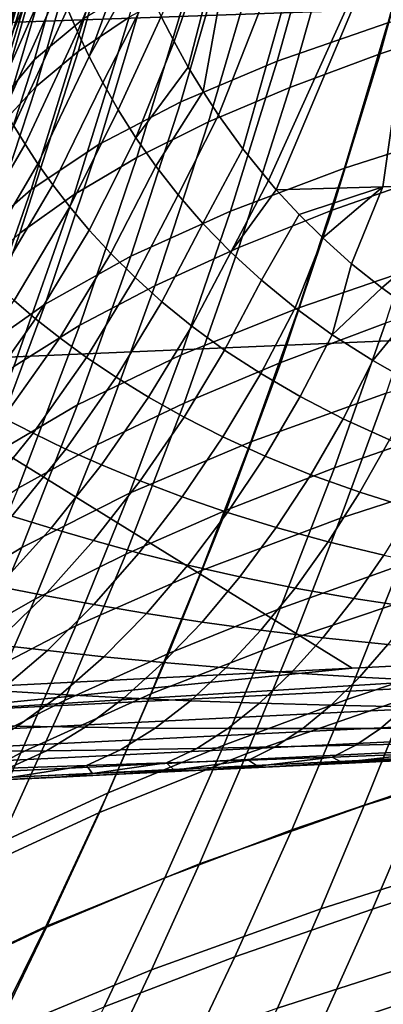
# Model space of a CAD drawing. Header units: metres. Extents: x -25 to 167, y -25 to 25.
# Tile 36 of 135: x 24.01 to 25.87, y -12.03 to -7.01. Entities that reach past the tile are written whole.
import ezdxf

# ---------------------------------------------------------------- set-up
doc = ezdxf.new("R2010")
doc.units = ezdxf.units.M
doc.layers.add('solid_12_061_372_XXX', color=7, linetype='CONTINUOUS')

msp = doc.modelspace()

# ---------------------------------------------------------------- linework, layer by layer
at = {"layer": 'solid_12_061_372_XXX'}
for points in [[(23.072655, -7.050868, 139.367401), (33.431881, -6.68663, 142.07341), (33.345249, -5.035364, 142.409683), (22.973913, -5.313461, 139.751831)], [(24.041405, -5.625906, -99.962128), (23.540203, -7.449749, -99.962128), (23.450661, -7.421412, -99.990509), (23.949955, -5.604506, -99.990509)], [(23.540722, -7.449914, -0.038098), (24.041935, -5.626029, -0.038098), (23.950518, -5.604637, -0.009607), (23.45121, -7.421586, -0.009607)], [(24.125698, -5.645631, -99.915955), (23.62274, -7.47587, -99.915955), (23.540203, -7.449749, -99.962128), (24.041405, -5.625906, -99.962128)], [(23.623207, -7.476017, -0.084374), (24.126175, -5.645742, -0.084374), (24.041935, -5.626029, -0.038098), (23.540722, -7.449914, -0.038098)], [(23.593803, -7.466712, 113.330261), (24.096146, -5.638715, 113.330261), (23.9613, -5.752596, 113.5177)], [(23.667364, -7.489992, 113.129547), (24.171272, -5.656296, 113.129547), (24.096146, -5.638715, 113.330261), (23.593803, -7.466712, 113.330261)], [(24.199589, -5.662922, -99.85376), (23.695089, -7.498766, -99.85376), (23.62274, -7.47587, -99.915955), (24.125698, -5.645631, -99.915955)], [(23.695486, -7.498892, -0.146655), (24.199993, -5.663017, -0.146655), (24.126175, -5.645742, -0.084374), (23.623207, -7.476017, -0.084374)], [(23.712807, -7.504373, 112.919861), (24.217684, -5.667156, 112.919861), (24.171272, -5.656296, 113.129547), (23.667364, -7.489992, 113.129547)], [(23.691984, -7.497784, 100.006836), (24.078358, -5.929434, 100), (24.196417, -5.66218, 100.006836)], [(23.691984, -7.497784, 100.006836), (24.196417, -5.66218, 100.006836), (24.243666, -5.673236, 100.027008), (23.738249, -7.512424, 100.027008)], [(23.695089, -7.498766, -99.85376), (24.199589, -5.662922, -99.85376), (24.260231, -5.677113, -99.777946), (23.754467, -7.517558, -99.777946)], [(23.75478, -7.517656, -0.222541), (24.26055, -5.677187, -0.222541), (24.199993, -5.663017, -0.146655), (23.695486, -7.498892, -0.146655)], [(23.712807, -7.504373, 112.919861), (24.201427, -5.810246, 112.706161), (24.217684, -5.667156, 112.919861)], [(23.738249, -7.512424, 100.027008), (24.243666, -5.673236, 100.027008), (24.284168, -5.682714, 100.05912), (23.777906, -7.524975, 100.05912)], [(23.754467, -7.517558, -99.777946), (24.260231, -5.677113, -99.777946), (24.30529, -5.687657, -99.691429), (23.798588, -7.53152, -99.691429)], [(23.798801, -7.531588, -0.309112), (24.30551, -5.687708, -0.309112), (24.26055, -5.677187, -0.222541), (23.75478, -7.517656, -0.222541)], [(23.777906, -7.524975, 100.05912), (24.284168, -5.682714, 100.05912), (24.315126, -5.689959, 100.100967), (23.80822, -7.534568, 100.100967)], [(23.798588, -7.53152, -99.691429), (24.30529, -5.687657, -99.691429), (24.333031, -5.694149, -99.597542), (23.82575, -7.540116, -99.597542)], [(23.825859, -7.540151, -0.403033), (24.333143, -5.694175, -0.403033), (24.30551, -5.687708, -0.309112), (23.798801, -7.531588, -0.309112)], [(23.80822, -7.534568, 100.100967), (24.315126, -5.689959, 100.100967), (24.334404, -5.69447, 100.149643), (23.827095, -7.540542, 100.149643)], [(23.82575, -7.540116, -99.597542), (24.333031, -5.694149, -99.597542), (24.309248, -5.836134, -99.5)], [(23.825859, -7.540151, -0.403033), (24.309248, -5.836134, -0.5), (24.333143, -5.694175, -0.403033)], [(23.827095, -7.540542, 100.149643), (24.334404, -5.69447, 100.149643), (24.307541, -5.835702, 100.201744)], [(23.565229, -7.656807, 99.415627), (24.093332, -5.784297, 99.415627), (24.009207, -5.764101, 99.461899), (23.482948, -7.630072, 99.461899)], [(23.637331, -7.680235, 99.353348), (24.167049, -5.801995, 99.353348), (24.093332, -5.784297, 99.415627), (23.565229, -7.656807, 99.415627)], [(23.69648, -7.699453, 99.277458), (24.227524, -5.816514, 99.277458), (24.167049, -5.801995, 99.353348), (23.637331, -7.680235, 99.353348)], [(23.774746, -7.724858, 100.201744), (24.307541, -5.835702, 100.201744), (24.201427, -5.810246, 112.706161), (23.670956, -7.691155, 112.706161)], [(23.712807, -7.504373, 112.919861), (23.670956, -7.691155, 112.706161), (24.201427, -5.810246, 112.706161)], [(23.740395, -7.713722, 99.190887), (24.272421, -5.827293, 99.190887), (24.227524, -5.816514, 99.277458), (23.69648, -7.699453, 99.277458)], [(23.531971, -6.817761), (23.787748, -5.862789), (24.309261, -5.836058), (23.776447, -7.725317)], [(23.767385, -7.722491, 99.09697), (24.300018, -5.833918, 99.09697), (24.272421, -5.827293, 99.190887), (23.740395, -7.713722, 99.190887)], [(24.300018, -5.833918, 99.09697), (23.767385, -7.722491, 99.09697), (23.776413, -7.725423, 99), (24.309248, -5.836133, 99)], [(23.827095, -7.540542, 100.149643), (24.307541, -5.835702, 100.201744), (23.774746, -7.724858, 100.201744)], [(24.031401, -6.891426, 95.514206), (24.19598, -6.289239, 95.674217), (24.309248, -5.836133, 99), (23.776413, -7.725423, 99)], [(23.776413, -7.725425, -99.5), (24.309248, -5.836134, -99.5), (24.309248, -5.836134, -0.5), (23.776413, -7.725425, -0.5)], [(23.825859, -7.540151, -0.403033), (23.776413, -7.725425, -0.5), (24.309248, -5.836134, -0.5)], [(23.82575, -7.540116, -99.597542), (24.309248, -5.836134, -99.5), (23.776413, -7.725425, -99.5)], [(24.072454, -6.746624, 10.84541), (23.905401, -7.31654, 11.008006), (23.776447, -7.725317), (24.309261, -5.836058)], [(26.473631, -7.849093, 131.770874), (25.866709, -7.85867, 131.033676), (26.142712, -5.928767, 130.685486), (26.712141, -5.917542, 131.427353)], [(23.691984, -7.497784, 100.006836), (23.819368, -6.896681, 100), (24.078358, -5.929434, 100)], [(24.802782, -7.11776, 128.820984), (24.736763, -6.988976, 128.575653), (25.206442, -5.95659, 129.058823)], [(24.874577, -7.247529, 129.064926), (24.802782, -7.11776, 128.820984), (25.206442, -5.95659, 129.058823)], [(24.95005, -7.372485, 129.299622), (24.874577, -7.247529, 129.064926), (25.206442, -5.95659, 129.058823)], [(25.02866, -7.493059, 129.525406), (24.95005, -7.372485, 129.299622), (25.206442, -5.95659, 129.058823), (25.639175, -5.941751, 129.894135)], [(25.152679, -7.665246, 129.849609), (25.02866, -7.493059, 129.525406), (25.639175, -5.941751, 129.894135)], [(25.152679, -7.665246, 129.849609), (25.639175, -5.941751, 129.894135), (26.142712, -5.928767, 130.685486), (25.28299, -7.826836, 130.156799)], [(25.28299, -7.826836, 130.156799), (26.142712, -5.928767, 130.685486), (25.323429, -7.87339, 130.246246)], [(25.323429, -7.87339, 130.246246), (26.142712, -5.928767, 130.685486), (25.866709, -7.85867, 131.033676)], [(24.825798, -6.063212, 91.971329), (24.578571, -6.213406, 92.685867), (24.312653, -7.167422, 92.428345), (24.57308, -6.993186, 91.72773)], [(24.589046, -6.091758, 16.9604), (24.343668, -6.997864, 17.205849), (24.089346, -7.208953, 15.15793), (24.351353, -6.272502, 14.897028)], [(24.578571, -6.213406, 92.685867), (24.37739, -6.367287, 93.403908), (24.097645, -7.346216, 93.131371), (24.312653, -7.167422, 92.428345)], [(26.569868, -6.21067, 88.388443), (26.078211, -6.357732, 89.022217), (25.852739, -7.179427, 88.790466), (26.35763, -7.013965, 88.167839)], [(24.351353, -6.272502, 14.897028), (24.089346, -7.208953, 15.15793), (23.90733, -7.430527, 13.11337), (24.187399, -6.462003, 12.835912)], [(26.099831, -6.250946, 25.369829), (25.892876, -7.021579, 25.599937), (25.327578, -7.217895, 23.582169), (25.548906, -6.423865, 23.339357)], [(24.37739, -6.367287, 93.403908), (24.220808, -6.526948, 94.121902), (23.926229, -7.531971, 93.833115), (24.097645, -7.346216, 93.131371)], [(26.078211, -6.357732, 89.022217), (25.630905, -6.510437, 89.67659), (25.391867, -7.351516, 89.432831), (25.852739, -7.179427, 88.790466)], [(24.258305, -6.950487, 127.133781), (24.502836, -6.422288, 127.42614), (24.537058, -6.51848, 127.635376), (24.309256, -7.067834, 127.456039)], [(25.548906, -6.423865, 23.339357), (25.327578, -7.217895, 23.582169), (24.835981, -7.424644, 21.55615), (25.07271, -6.605701, 21.29965)], [(24.187399, -6.462003, 12.835912), (23.90733, -7.430527, 13.11337), (23.905401, -7.31654, 11.008006), (24.072454, -6.746624, 10.84541)], [(24.220808, -6.526948, 94.121902), (24.107925, -6.692803, 94.836273), (23.797289, -7.725169, 94.529938), (23.926229, -7.531971, 93.833115)], [(24.368797, -7.193957, 127.779442), (24.309256, -7.067834, 127.456039), (24.537058, -6.51848, 127.635376), (24.57675, -6.62369, 127.855179)], [(25.630905, -6.510437, 89.67659), (25.231009, -6.665304, 90.348671), (24.9783, -7.526378, 90.092247), (25.391867, -7.351516, 89.432831)], [(23.984537, -6.671234, 119.876877), (24.087143, -6.532056, 124.916176), (23.797781, -7.224989, 124.920746), (23.686632, -7.346464, 119.879028)], [(23.779922, -7.261754, 124.921021), (23.797781, -7.224989, 124.920746), (24.091642, -6.54809, 125.228394)], [(23.793039, -7.256068, 125.2174), (23.779922, -7.261754, 124.921021), (24.091642, -6.54809, 125.228394)], [(23.810621, -7.267231, 125.517593), (23.793039, -7.256068, 125.2174), (24.091642, -6.54809, 125.228394), (24.106478, -6.568413, 125.542198)], [(23.797781, -7.224989, 124.920746), (24.087143, -6.532056, 124.916176), (24.091642, -6.54809, 125.228394)], [(23.833118, -7.294739, 125.821861), (23.810621, -7.267231, 125.517593), (24.106478, -6.568413, 125.542198), (24.125553, -6.610218, 125.857628)], [(23.861082, -7.337775, 126.130249), (23.833118, -7.294739, 125.821861), (24.125553, -6.610218, 125.857628), (24.149555, -6.671525, 126.174583)], [(24.368797, -7.193957, 127.779442), (24.57675, -6.62369, 127.855179), (24.622694, -6.737092, 128.085007)], [(25.07271, -6.605701, 21.29965), (24.835981, -7.424644, 21.55615), (24.417892, -7.64234, 19.525316), (24.671165, -6.796905, 19.254099)], [(23.895166, -7.395221, 126.442673), (23.861082, -7.337775, 126.130249), (24.149555, -6.671525, 126.174583), (24.179193, -6.750164, 126.492989)], [(25.231009, -6.665304, 90.348671), (24.878654, -6.826029, 91.033783), (24.611874, -7.708127, 90.76368), (24.9783, -7.526378, 90.092247)], [(23.198105, -8.759704, 138.875687), (33.541878, -8.314958, 141.64296), (33.431881, -6.68663, 142.07341), (23.072655, -7.050868, 139.367401)], [(23.797289, -7.725169, 94.529938), (24.107925, -6.692803, 94.836273), (24.031401, -6.891426, 95.514206), (23.852482, -7.487264, 95.337967)], [(23.936083, -7.46573, 126.758926), (23.895166, -7.395221, 126.442673), (24.179193, -6.750164, 126.492989), (24.215199, -6.843891, 126.812744)], [(24.368797, -7.193957, 127.779442), (24.622694, -6.737092, 128.085007), (24.676249, -6.860434, 128.327682), (24.437679, -7.327053, 128.103943)], [(24.671165, -6.796905, 19.254099), (24.417892, -7.64234, 19.525316), (24.072565, -7.871425, 17.492825), (24.343668, -6.997864, 17.205849)], [(24.878654, -6.826029, 91.033783), (24.57308, -6.993186, 91.72773), (24.291649, -7.897392, 91.442802), (24.611874, -7.708127, 90.76368)], [(23.984591, -7.547809, 127.07872), (23.936083, -7.46573, 126.758926), (24.215199, -6.843891, 126.812744), (24.258305, -6.950487, 127.133781)], [(24.437679, -7.327053, 128.103943), (24.676249, -6.860434, 128.327682), (24.736763, -6.988976, 128.575653), (24.516661, -7.465488, 128.429489)], [(26.532118, -6.834766, 27.605862), (26.325819, -7.554536, 27.858002), (25.671368, -7.76262, 25.86548), (25.892876, -7.021579, 25.599937)], [(23.852482, -7.487264, 95.337967), (24.031401, -6.891426, 95.514206), (23.776413, -7.725423, 99)], [(24.04147, -7.639902, 127.401756), (23.984591, -7.547809, 127.07872), (24.258305, -6.950487, 127.133781), (24.309256, -7.067834, 127.456039)], [(24.343668, -6.997864, 17.205849), (24.072565, -7.871425, 17.492825), (23.798971, -8.112327, 15.461706), (24.089346, -7.208953, 15.15793)], [(24.57308, -6.993186, 91.72773), (24.312653, -7.167422, 92.428345), (24.01569, -8.094962, 92.127563), (24.291649, -7.897392, 91.442802)], [(24.606516, -7.607796, 128.755966), (24.516661, -7.465488, 128.429489), (24.736763, -6.988976, 128.575653), (24.802782, -7.11776, 128.820984)], [(25.892876, -7.021579, 25.599937), (25.671368, -7.76262, 25.86548), (25.089809, -7.981631, 23.861984), (25.327578, -7.217895, 23.582169)], [(26.35763, -7.013965, 88.167839), (25.852739, -7.179427, 88.790466), (25.608101, -7.977952, 88.525841), (26.127602, -7.794979, 87.916458)], [(24.107508, -7.740463, 127.727676), (24.04147, -7.639902, 127.401756), (24.309256, -7.067834, 127.456039), (24.368797, -7.193957, 127.779442)], [(24.606516, -7.607796, 128.755966), (24.802782, -7.11776, 128.820984), (24.874577, -7.247529, 129.064926)], [(24.312653, -7.167422, 92.428345), (24.097645, -7.346216, 93.131371), (23.784391, -8.29799, 92.813751), (24.01569, -8.094962, 92.127563)], [(25.852739, -7.179427, 88.790466), (25.391867, -7.351516, 89.432831), (25.132103, -8.168542, 89.154068), (25.608101, -7.977952, 88.525841)], [(24.089346, -7.208953, 15.15793), (23.798971, -8.112327, 15.461706), (23.596085, -8.365454, 13.434985), (23.90733, -7.430527, 13.11337)], [(24.183493, -7.848004, 128.056168), (24.107508, -7.740463, 127.727676), (24.368797, -7.193957, 127.779442), (24.437679, -7.327053, 128.103943)], [(25.327578, -7.217895, 23.582169), (25.089809, -7.981631, 23.861984), (24.580769, -8.212589, 21.851187), (24.835981, -7.424644, 21.55615)], [(24.606516, -7.607796, 128.755966), (24.874577, -7.247529, 129.064926), (24.95005, -7.372485, 129.299622), (24.708031, -7.752652, 129.083282)], [(24.270208, -7.961126, 128.386856), (24.183493, -7.848004, 128.056168), (24.437679, -7.327053, 128.103943), (24.516661, -7.465488, 128.429489)], [(24.097645, -7.346216, 93.131371), (23.926229, -7.531971, 93.833115), (23.595551, -8.509173, 93.497513), (23.784391, -8.29799, 92.813751)], [(25.391867, -7.351516, 89.432831), (24.9783, -7.526378, 90.092247), (24.703131, -8.362547, 89.798744), (25.132103, -8.168542, 89.154068)], [(24.708031, -7.752652, 129.083282), (24.95005, -7.372485, 129.299622), (25.02866, -7.493059, 129.525406), (24.822008, -7.898854, 129.411285)], [(24.835981, -7.424644, 21.55615), (24.580769, -8.212589, 21.851187), (24.14393, -8.456069, 19.836554), (24.417892, -7.64234, 19.525316)], [(24.368439, -8.07853, 128.719437), (24.270208, -7.961126, 128.386856), (24.516661, -7.465488, 128.429489), (24.606516, -7.607796, 128.755966)], [(24.9783, -7.526378, 90.092247), (24.611874, -7.708127, 90.76368), (24.3207, -8.56447, 90.454445), (24.703131, -8.362547, 89.798744)], [(24.822008, -7.898854, 129.411285), (25.02866, -7.493059, 129.525406), (25.152679, -7.665246, 129.849609), (24.949274, -8.045301, 129.739792)], [(23.722973, -8.187914, 127.38913), (23.655851, -8.119159, 127.063446), (23.984591, -7.547809, 127.07872), (24.04147, -7.639902, 127.401756)], [(26.325819, -7.554536, 27.858002), (26.108839, -8.246198, 28.143803), (25.437542, -8.474753, 26.1663), (25.671368, -7.76262, 25.86548)], [(24.478971, -8.199012, 129.053543), (24.368439, -8.07853, 128.719437), (24.606516, -7.607796, 128.755966), (24.708031, -7.752652, 129.083282)], [(23.79974, -8.264694, 127.718773), (23.722973, -8.187914, 127.38913), (24.04147, -7.639902, 127.401756), (24.107508, -7.740463, 127.727676)], [(24.417892, -7.64234, 19.525316), (24.14393, -8.456069, 19.836554), (23.778412, -8.712564, 17.821249), (24.072565, -7.871425, 17.492825)], [(24.949274, -8.045301, 129.739792), (25.152679, -7.665246, 129.849609), (25.28299, -7.826836, 130.156799), (25.090675, -8.190924, 130.068512)], [(24.611874, -7.708127, 90.76368), (24.291649, -7.897392, 91.442802), (23.983717, -8.774984, 91.116737), (24.3207, -8.56447, 90.454445)], [(23.886921, -8.348315, 128.051849), (23.79974, -8.264694, 127.718773), (24.107508, -7.740463, 127.727676), (24.183493, -7.848004, 128.056168)], [(24.602587, -8.321466, 129.388809), (24.478971, -8.199012, 129.053543), (24.708031, -7.752652, 129.083282), (24.822008, -7.898854, 129.411285)], [(25.671368, -7.76262, 25.86548), (25.437542, -8.474753, 26.1663), (24.837938, -8.715646, 24.178667), (25.089809, -7.981631, 23.861984)], [(25.090675, -8.190924, 130.068512), (25.28299, -7.826836, 130.156799), (25.323429, -7.87339, 130.246246)], [(26.127602, -7.794979, 87.916458), (25.608101, -7.977952, 88.525841), (25.345739, -8.753608, 88.228546), (25.881155, -8.554059, 87.634537)], [(24.072565, -7.871425, 17.492825), (23.778412, -8.712564, 17.821249), (23.483028, -8.982555, 15.8083), (23.798971, -8.112327, 15.461706)], [(23.985285, -8.437603, 128.387817), (23.886921, -8.348315, 128.051849), (24.183493, -7.848004, 128.056168), (24.270208, -7.961126, 128.386856)], [(25.090675, -8.190924, 130.068512), (25.323429, -7.87339, 130.246246), (25.440163, -7.999779, 130.491241), (25.247074, -8.334723, 130.397141)], [(25.440163, -7.999779, 130.491241), (25.323429, -7.87339, 130.246246), (25.866709, -7.85867, 131.033676)], [(25.560928, -8.119025, 130.726456), (25.440163, -7.999779, 130.491241), (25.866709, -7.85867, 131.033676)], [(25.707724, -8.250409, 130.991318), (25.560928, -8.119025, 130.726456), (25.866709, -7.85867, 131.033676)], [(25.707724, -8.250409, 130.991318), (25.866709, -7.85867, 131.033676), (26.473631, -7.849093, 131.770874), (25.861284, -8.374015, 131.247375)], [(26.022768, -8.491156, 131.497116), (25.861284, -8.374015, 131.247375), (26.473631, -7.849093, 131.770874)], [(24.291649, -7.897392, 91.442802), (24.01569, -8.094962, 92.127563), (23.689936, -8.995032, 91.783691), (23.983717, -8.774984, 91.116737)], [(24.740082, -8.44487, 129.724884), (24.602587, -8.321466, 129.388809), (24.822008, -7.898854, 129.411285), (24.949274, -8.045301, 129.739792)], [(24.095606, -8.531434, 128.726181), (23.985285, -8.437603, 128.387817), (24.270208, -7.961126, 128.386856), (24.368439, -8.07853, 128.719437)], [(25.089809, -7.981631, 23.861984), (24.837938, -8.715646, 24.178667), (24.309513, -8.96998, 22.184641), (24.580769, -8.212589, 21.851187)], [(25.608101, -7.977952, 88.525841), (25.132103, -8.168542, 89.154068), (24.853132, -8.961756, 88.840485), (25.345739, -8.753608, 88.228546)], [(25.419369, -8.475733, 130.725311), (25.247074, -8.334723, 130.397141), (25.440163, -7.999779, 130.491241), (25.560928, -8.119025, 130.726456)], [(24.218649, -8.62873, 129.066422), (24.095606, -8.531434, 128.726181), (24.368439, -8.07853, 128.719437), (24.478971, -8.199012, 129.053543)], [(24.892254, -8.56819, 130.061295), (24.740082, -8.44487, 129.724884), (24.949274, -8.045301, 129.739792), (25.090675, -8.190924, 130.068512)], [(24.01569, -8.094962, 92.127563), (23.784391, -8.29799, 92.813751), (23.439924, -9.221447, 92.451187), (23.689936, -8.995032, 91.783691)], [(25.608467, -8.612765, 131.05246), (25.419369, -8.475733, 130.725311), (25.560928, -8.119025, 130.726456), (25.707724, -8.250409, 130.991318)], [(25.132103, -8.168542, 89.154068), (24.703131, -8.362547, 89.798744), (24.407101, -9.173974, 89.468323), (24.853132, -8.961756, 88.840485)], [(24.580769, -8.212589, 21.851187), (24.309513, -8.96998, 22.184641), (23.851833, -9.238388, 20.187712), (24.14393, -8.456069, 19.836554)], [(24.355167, -8.728489, 129.408005), (24.218649, -8.62873, 129.066422), (24.478971, -8.199012, 129.053543), (24.602587, -8.321466, 129.388809)], [(25.059914, -8.690496, 130.397583), (24.892254, -8.56819, 130.061295), (25.090675, -8.190924, 130.068512), (25.247074, -8.334723, 130.397141)], [(26.108839, -8.246198, 28.143803), (25.88332, -8.910524, 28.463093), (25.193642, -9.158661, 26.502249), (25.437542, -8.474753, 26.1663)], [(25.608467, -8.612765, 131.05246), (25.707724, -8.250409, 130.991318), (25.861284, -8.374015, 131.247375)], [(25.710714, -10.313756, 138.930603), (33.506054, -9.922242, 141.073761), (33.541878, -8.314958, 141.64296), (23.198105, -8.759704, 138.875687)], [(24.505919, -8.829775, 129.750443), (24.355167, -8.728489, 129.408005), (24.602587, -8.321466, 129.388809), (24.740082, -8.44487, 129.724884)], [(25.243896, -8.810919, 130.733322), (25.059914, -8.690496, 130.397583), (25.247074, -8.334723, 130.397141), (25.419369, -8.475733, 130.725311)], [(24.703131, -8.362547, 89.798744), (24.3207, -8.56447, 90.454445), (24.006821, -9.395129, 90.106232), (24.407101, -9.173974, 89.468323)], [(25.608467, -8.612765, 131.05246), (25.861284, -8.374015, 131.247375), (26.022768, -8.491156, 131.497116), (25.81509, -8.744699, 131.377716)], [(26.457571, -8.362491, 87.062744), (25.881155, -8.554059, 87.634537), (25.619495, -9.29177, 87.322258), (26.212273, -9.085527, 86.76712)], [(24.14393, -8.456069, 19.836554), (23.851833, -9.238388, 20.187712), (23.463879, -9.521409, 18.191044), (23.778412, -8.712564, 17.821249)], [(23.791332, -8.961002, 128.776123), (23.665354, -8.889128, 128.432343), (23.985285, -8.437603, 128.387817), (24.095606, -8.531434, 128.726181)], [(24.671648, -8.931605, 130.093124), (24.505919, -8.829775, 129.750443), (24.740082, -8.44487, 129.724884), (24.892254, -8.56819, 130.061295)], [(25.437542, -8.474753, 26.1663), (25.193642, -9.158661, 26.502249), (24.574303, -9.420513, 24.532082), (24.837938, -8.715646, 24.178667)], [(25.445017, -8.928263, 131.067749), (25.243896, -8.810919, 130.733322), (25.419369, -8.475733, 130.725311), (25.608467, -8.612765, 131.05246)], [(23.930229, -9.03658, 129.12175), (23.791332, -8.961002, 128.776123), (24.095606, -8.531434, 128.726181), (24.218649, -8.62873, 129.066422)], [(25.81509, -8.744699, 131.377716), (26.022768, -8.491156, 131.497116), (26.193783, -8.603247, 131.743103), (26.039589, -8.870811, 131.699982)], [(24.3207, -8.56447, 90.454445), (23.983717, -8.774984, 91.116737), (23.65107, -9.625928, 90.749664), (24.006821, -9.395129, 90.106232)], [(24.853106, -9.033128, 130.435516), (24.671648, -8.931605, 130.093124), (24.892254, -8.56819, 130.061295), (25.059914, -8.690496, 130.397583)], [(25.881155, -8.554059, 87.634537), (25.345739, -8.753608, 88.228546), (25.066935, -9.506911, 87.898758), (25.619495, -9.29177, 87.322258)], [(24.082758, -9.114973, 129.468613), (23.930229, -9.03658, 129.12175), (24.218649, -8.62873, 129.066422), (24.355167, -8.728489, 129.408005)], [(25.663857, -9.041304, 131.399734), (25.445017, -8.928263, 131.067749), (25.608467, -8.612765, 131.05246), (25.81509, -8.744699, 131.377716)], [(26.643681, -8.675769, 30.411257), (26.43014, -9.296244, 30.746387), (25.651348, -9.5483, 28.815722), (25.88332, -8.910524, 28.463093)], [(24.837938, -8.715646, 24.178667), (24.574303, -9.420513, 24.532082), (24.024656, -9.697265, 22.556395), (24.309513, -8.96998, 22.184641)], [(24.249628, -9.195337, 129.816147), (24.082758, -9.114973, 129.468613), (24.355167, -8.728489, 129.408005), (24.505919, -8.829775, 129.750443)], [(25.05106, -9.133562, 130.77713), (24.853106, -9.033128, 130.435516), (25.059914, -8.690496, 130.397583), (25.243896, -8.810919, 130.733322)], [(23.198105, -8.759704, 138.875687), (23.241713, -10.437804, 138.249023), (25.710714, -10.313756, 138.930603)], [(25.345739, -8.753608, 88.228546), (24.853132, -8.961756, 88.840485), (24.556318, -9.731612, 88.492256), (25.066935, -9.506911, 87.898758)], [(25.900595, -9.149111, 131.727844), (25.663857, -9.041304, 131.399734), (25.81509, -8.744699, 131.377716), (26.039589, -8.870811, 131.699982)], [(24.431536, -9.276753, 130.163635), (24.249628, -9.195337, 129.816147), (24.505919, -8.829775, 129.750443), (24.671648, -8.931605, 130.093124)], [(25.266243, -9.231735, 131.117065), (25.05106, -9.133562, 130.77713), (25.243896, -8.810919, 130.733322), (25.445017, -8.928263, 131.067749)], [(24.629166, -9.358451, 130.510483), (24.431536, -9.276753, 130.163635), (24.671648, -8.931605, 130.093124), (24.853106, -9.033128, 130.435516)], [(25.88332, -8.910524, 28.463093), (25.651348, -9.5483, 28.815722), (24.941839, -9.815041, 26.873184), (25.193642, -9.158661, 26.502249)], [(25.499119, -9.326348, 131.453964), (25.266243, -9.231735, 131.117065), (25.445017, -8.928263, 131.067749), (25.663857, -9.041304, 131.399734)], [(24.309513, -8.96998, 22.184641), (24.024656, -9.697265, 22.556395), (23.544155, -9.989593, 20.578691), (23.851833, -9.238388, 20.187712)], [(24.853132, -8.961756, 88.840485), (24.407101, -9.173974, 89.468323), (24.091661, -9.961039, 89.101128), (24.556318, -9.731612, 88.492256)], [(23.78867, -9.476222, 129.569931), (23.617218, -9.417606, 129.218872), (23.930229, -9.03658, 129.12175), (24.082758, -9.114973, 129.468613)], [(24.843208, -9.439743, 130.856216), (24.629166, -9.358451, 130.510483), (24.853106, -9.033128, 130.435516), (25.05106, -9.133562, 130.77713)], [(26.212273, -9.085527, 86.76712), (25.619495, -9.29177, 87.322258), (25.343822, -10.008677, 86.979836), (25.953964, -9.788764, 86.443459)], [(25.749735, -9.416312, 131.786087), (25.499119, -9.326348, 131.453964), (25.663857, -9.041304, 131.399734), (25.900595, -9.149111, 131.727844)], [(23.974329, -9.537115, 129.921204), (23.78867, -9.476222, 129.569931), (24.082758, -9.114973, 129.468613), (24.249628, -9.195337, 129.816147)], [(25.074316, -9.519493, 131.199814), (24.843208, -9.439743, 130.856216), (25.05106, -9.133562, 130.77713), (25.266243, -9.231735, 131.117065)], [(24.407101, -9.173974, 89.468323), (24.006821, -9.395129, 90.106232), (23.671799, -10.200393, 89.719147), (24.091661, -9.961039, 89.101128)], [(25.193642, -9.158661, 26.502249), (24.941839, -9.815041, 26.873184), (24.30118, -10.096827, 24.922102), (24.574303, -9.420513, 24.532082)], [(26.017996, -9.501316, 132.112228), (25.749735, -9.416312, 131.786087), (25.900595, -9.149111, 131.727844), (26.155245, -9.251415, 132.050949)], [(24.174837, -9.599439, 130.271957), (23.974329, -9.537115, 129.921204), (24.249628, -9.195337, 129.816147), (24.431536, -9.276753, 130.163635)], [(25.322876, -9.59637, 131.539734), (25.074316, -9.519493, 131.199814), (25.266243, -9.231735, 131.117065), (25.499119, -9.326348, 131.453964)], [(24.390814, -9.662511, 130.621567), (24.174837, -9.599439, 130.271957), (24.431536, -9.276753, 130.163635), (24.629166, -9.358451, 130.510483)], [(25.619495, -9.29177, 87.322258), (25.066935, -9.506911, 87.898758), (24.772961, -10.23838, 87.536652), (25.343822, -10.008677, 86.979836)], [(25.588846, -9.669169, 131.873978), (25.322876, -9.59637, 131.539734), (25.499119, -9.326348, 131.453964), (25.749735, -9.416312, 131.786087)], [(26.43014, -9.296244, 30.746387), (26.212889, -9.892014, 31.113129), (25.414455, -10.160397, 29.201633), (25.651348, -9.5483, 28.815722)], [(24.622864, -9.725739, 130.969604), (24.390814, -9.662511, 130.621567), (24.629166, -9.358451, 130.510483), (24.843208, -9.439743, 130.856216)], [(24.574303, -9.420513, 24.532082), (24.30118, -10.096827, 24.922102), (23.728584, -10.394909, 22.966337), (24.024656, -9.697265, 22.556395)], [(24.871574, -9.788039, 131.315002), (24.622864, -9.725739, 130.969604), (24.843208, -9.439743, 130.856216), (25.074316, -9.519493, 131.199814)], [(25.872036, -9.737555, 132.201279), (25.588846, -9.669169, 131.873978), (25.749735, -9.416312, 131.786087), (26.017996, -9.501316, 132.112228)], [(23.904673, -9.895738, 130.416763), (23.683365, -9.850951, 130.064331), (23.974329, -9.537115, 129.921204), (24.174837, -9.599439, 130.271957)], [(25.066935, -9.506911, 87.898758), (24.556318, -9.731612, 88.492256), (24.243021, -10.478567, 88.109512), (24.772961, -10.23838, 87.536652)], [(25.137274, -9.848084, 131.656021), (24.871574, -9.788039, 131.315002), (25.074316, -9.519493, 131.199814), (25.322876, -9.59637, 131.539734)], [(25.651348, -9.5483, 28.815722), (25.414455, -10.160397, 29.201633), (24.683773, -10.444711, 27.279058), (24.941839, -9.815041, 26.873184)], [(26.601734, -9.57795, 85.931915), (25.953964, -9.788764, 86.443459), (25.683779, -10.472801, 86.091965), (26.34886, -10.250182, 85.600388)], [(24.140949, -9.941612, 130.767426), (23.904673, -9.895738, 130.416763), (24.174837, -9.599439, 130.271957), (24.390814, -9.662511, 130.621567)], [(25.419886, -9.904608, 131.990448), (25.137274, -9.848084, 131.656021), (25.322876, -9.59637, 131.539734), (25.588846, -9.669169, 131.873978)], [(24.392706, -9.988071, 131.115936), (24.140949, -9.941612, 130.767426), (24.390814, -9.662511, 130.621567), (24.622864, -9.725739, 130.969604)], [(25.719139, -9.957257, 132.317017), (25.419886, -9.904608, 131.990448), (25.588846, -9.669169, 131.873978), (25.872036, -9.737555, 132.201279)], [(24.024656, -9.697265, 22.556395), (23.728584, -10.394909, 22.966337), (23.223394, -10.710008, 21.009401), (23.544155, -9.989593, 20.578691)], [(24.556318, -9.731612, 88.492256), (24.091661, -9.961039, 89.101128), (23.75827, -10.724122, 88.697296), (24.243021, -10.478567, 88.109512)], [(24.660477, -10.034108, 131.461197), (24.392706, -9.988071, 131.115936), (24.622864, -9.725739, 130.969604), (24.871574, -9.788039, 131.315002)], [(26.034719, -10.006045, 132.634964), (25.719139, -9.957257, 132.317017), (25.872036, -9.737555, 132.201279), (26.172216, -9.801515, 132.520813)], [(24.944567, -10.078434, 131.801392), (24.660477, -10.034108, 131.461197), (24.871574, -9.788039, 131.315002), (25.137274, -9.848084, 131.656021)], [(25.953964, -9.788764, 86.443459), (25.343822, -10.008677, 86.979836), (25.05534, -10.705346, 86.607445), (25.683779, -10.472801, 86.091965)], [(24.941839, -9.815041, 26.873184), (24.683773, -10.444711, 27.279058), (24.020319, -10.74534, 25.348684), (24.30118, -10.096827, 24.922102)], [(25.244904, -10.119766, 132.134109), (24.944567, -10.078434, 131.801392), (25.137274, -9.848084, 131.656021), (25.419886, -9.904608, 131.990448)], [(26.212889, -9.892014, 31.113129), (25.993073, -10.464025, 31.51148), (25.173882, -10.747734, 29.620829), (25.414455, -10.160397, 29.201633)], [(23.370228, -10.54651, 138.224213), (33.506054, -9.922242, 141.073761), (25.710714, -10.313756, 138.930603)], [(33.695141, -10.03245, 141.067169), (33.506054, -9.922242, 141.073761), (23.370228, -10.54651, 138.224213)], [(23.882607, -10.192361, 130.946289), (23.624327, -10.162048, 130.596313), (23.904673, -9.895738, 130.416763), (24.140949, -9.941612, 130.767426)], [(24.155533, -10.223553, 131.293427), (23.882607, -10.192361, 130.946289), (24.140949, -9.941612, 130.767426), (24.392706, -9.988071, 131.115936)], [(25.561165, -10.157756, 132.458054), (25.244904, -10.119766, 132.134109), (25.419886, -9.904608, 131.990448), (25.719139, -9.957257, 132.317017)], [(24.091661, -9.961039, 89.101128), (23.671799, -10.200393, 89.719147), (23.317186, -10.980552, 89.293312), (23.75827, -10.724122, 88.697296)], [(24.443594, -10.254709, 131.636658), (24.155533, -10.223553, 131.293427), (24.392706, -9.988071, 131.115936), (24.660477, -10.034108, 131.461197)], [(25.892952, -10.192431, 132.772552), (25.561165, -10.157756, 132.458054), (25.719139, -9.957257, 132.317017), (26.034719, -10.006045, 132.634964)], [(33.720047, -10.139408, 140.994965), (33.695141, -10.03245, 141.067169), (23.370228, -10.54651, 138.224213), (23.39521, -10.649078, 138.151474)], [(24.747097, -10.284616, 131.974091), (24.443594, -10.254709, 131.636658), (24.660477, -10.034108, 131.461197), (24.944567, -10.078434, 131.801392)], [(25.343822, -10.008677, 86.979836), (24.772961, -10.23838, 87.536652), (24.465101, -10.948532, 87.142403), (25.05534, -10.705346, 86.607445)], [(25.066029, -10.312028, 132.303177), (24.747097, -10.284616, 131.974091), (24.944567, -10.078434, 131.801392), (25.244904, -10.119766, 132.134109)], [(33.748901, -10.231434, 140.905685), (33.720047, -10.139408, 140.994965), (23.39521, -10.649078, 138.151474), (23.423887, -10.737091, 138.06279)], [(24.30118, -10.096827, 24.922102), (24.020319, -10.74534, 25.348684), (23.423174, -11.063592, 23.414433), (23.728584, -10.394909, 22.966337)], [(25.400032, -10.336611, 132.622635), (25.066029, -10.312028, 132.303177), (25.244904, -10.119766, 132.134109), (25.561165, -10.157756, 132.458054)], [(23.914228, -10.429321, 131.499908), (23.618931, -10.41171, 131.15596), (23.882607, -10.192361, 130.946289), (24.155533, -10.223553, 131.293427)], [(25.414455, -10.160397, 29.201633), (25.173882, -10.747734, 29.620829), (24.420795, -11.048557, 27.71987), (24.683773, -10.444711, 27.279058)], [(25.748634, -10.358407, 132.9319), (25.400032, -10.336611, 132.622635), (25.561165, -10.157756, 132.458054), (25.892952, -10.192431, 132.772552)], [(26.111347, -10.377489, 133.230576), (25.748634, -10.358407, 132.9319), (25.892952, -10.192431, 132.772552), (26.239857, -10.223841, 133.077103)], [(33.780827, -10.305703, 140.802063), (33.748901, -10.231434, 140.905685), (23.423887, -10.737091, 138.06279), (23.455421, -10.807977, 137.960739)], [(24.223558, -10.447161, 131.839233), (23.914228, -10.429321, 131.499908), (24.155533, -10.223553, 131.293427), (24.443594, -10.254709, 131.636658)], [(24.772961, -10.23838, 87.536652), (24.243021, -10.478567, 88.109512), (23.914606, -11.203078, 87.692429), (24.465101, -10.948532, 87.142403)], [(26.87936, -10.196069, 33.387867), (26.678255, -10.732039, 33.796024), (25.771833, -11.013224, 31.941441), (25.993073, -10.464025, 31.51148)], [(24.547268, -10.464127, 132.172012), (24.223558, -10.447161, 131.839233), (24.443594, -10.254709, 131.636658), (24.747097, -10.284616, 131.974091)], [(24.885437, -10.479056, 132.495621), (24.547268, -10.464127, 132.172012), (24.747097, -10.284616, 131.974091), (25.066029, -10.312028, 132.303177)], [(26.34886, -10.250182, 85.600388), (25.683779, -10.472801, 86.091965), (25.402851, -11.13824, 85.712852), (26.085976, -10.904846, 85.243324)], [(23.370228, -10.54651, 138.224213), (25.710714, -10.313756, 138.930603), (23.241713, -10.437804, 138.249023)], [(33.814835, -10.359935, 140.687271), (33.780827, -10.305703, 140.802063), (23.455421, -10.807977, 137.960739), (23.488892, -10.859665, 137.848297)], [(25.237703, -10.491649, 132.808792), (24.885437, -10.479056, 132.495621), (25.066029, -10.312028, 132.303177), (25.400032, -10.336611, 132.622635)], [(25.603521, -10.501955, 133.111084), (25.237703, -10.491649, 132.808792), (25.400032, -10.336611, 132.622635), (25.748634, -10.358407, 132.9319)], [(23.523319, -10.890645, 137.72876), (23.450481, -10.905179, 137.575195), (26.004704, -10.782078, 138.278702), (33.849888, -10.392464, 140.564865)], [(33.849888, -10.392464, 140.564865), (33.814835, -10.359935, 140.687271), (23.488892, -10.859665, 137.848297), (23.523319, -10.890645, 137.72876)], [(25.982342, -10.510063, 133.402222), (25.603521, -10.501955, 133.111084), (25.748634, -10.358407, 132.9319), (26.111347, -10.377489, 133.230576)], [(24.00305, -10.609123, 132.066452), (23.671726, -10.602875, 131.73288), (23.914228, -10.429321, 131.499908), (24.223558, -10.447161, 131.839233)], [(24.243021, -10.478567, 88.109512), (23.75827, -10.724122, 88.697296), (23.408382, -11.463604, 88.25695), (23.914606, -11.203078, 87.692429)], [(24.683773, -10.444711, 27.279058), (24.420795, -11.048557, 27.71987), (23.733194, -11.366896, 25.811831), (24.020319, -10.74534, 25.348684)], [(24.347506, -10.614781, 132.392761), (24.00305, -10.609123, 132.066452), (24.223558, -10.447161, 131.839233), (24.547268, -10.464127, 132.172012)], [(24.705322, -10.618821, 132.709091), (24.347506, -10.614781, 132.392761), (24.547268, -10.464127, 132.172012), (24.885437, -10.479056, 132.495621)], [(25.076147, -10.620985, 133.014267), (24.705322, -10.618821, 132.709091), (24.885437, -10.479056, 132.495621), (25.237703, -10.491649, 132.808792)], [(25.683779, -10.472801, 86.091965), (25.05534, -10.705346, 86.607445), (24.755249, -11.382341, 86.205284), (25.402851, -11.13824, 85.712852)], [(25.993073, -10.464025, 31.51148), (25.771833, -11.013224, 31.941441), (24.93087, -11.311234, 30.073305), (25.173882, -10.747734, 29.620829)], [(25.459381, -10.621329, 133.307922), (25.076147, -10.620985, 133.014267), (25.237703, -10.491649, 132.808792), (25.603521, -10.501955, 133.111084)], [(25.854404, -10.619951, 133.589935), (25.459381, -10.621329, 133.307922), (25.603521, -10.501955, 133.111084), (25.982342, -10.510063, 133.402222)], [(26.260597, -10.616855, 133.860001), (25.854404, -10.619951, 133.589935), (25.982342, -10.510063, 133.402222), (26.373569, -10.515957, 133.681763)], [(24.15024, -10.734751, 132.633636), (23.784744, -10.738627, 132.315567), (24.00305, -10.609123, 132.066452), (24.347506, -10.614781, 132.392761)], [(24.527876, -10.729624, 132.94101), (24.15024, -10.734751, 132.633636), (24.347506, -10.614781, 132.392761), (24.705322, -10.618821, 132.709091)], [(24.917332, -10.723047, 133.236526), (24.527876, -10.729624, 132.94101), (24.705322, -10.618821, 132.709091), (25.076147, -10.620985, 133.014267)], [(25.317961, -10.715079, 133.520004), (24.917332, -10.723047, 133.236526), (25.076147, -10.620985, 133.014267), (25.459381, -10.621329, 133.307922)], [(25.729092, -10.705816, 133.791428), (25.317961, -10.715079, 133.520004), (25.459381, -10.621329, 133.307922), (25.854404, -10.619951, 133.589935)], [(26.150084, -10.695279, 134.050659), (25.729092, -10.705816, 133.791428), (25.854404, -10.619951, 133.589935), (26.260597, -10.616855, 133.860001)], [(26.043371, -10.750278, 134.251419), (25.607927, -10.766616, 134.004272), (25.729092, -10.705816, 133.791428), (26.150084, -10.695279, 134.050659)], [(26.806488, -10.672966, 84.805733), (26.085976, -10.904846, 85.243324), (25.814156, -11.542569, 84.860947), (26.552595, -11.30131, 84.447075)], [(24.020319, -10.74534, 25.348684), (23.733194, -11.366896, 25.811831), (23.110033, -11.704103, 23.900682), (23.423174, -11.063592, 23.414433)], [(23.957869, -10.822575, 132.891724), (23.571299, -10.8341, 132.583557), (23.784744, -10.738627, 132.315567), (24.15024, -10.734751, 132.633636)], [(24.355251, -10.810116, 133.188522), (23.957869, -10.822575, 132.891724), (24.15024, -10.734751, 132.633636), (24.527876, -10.729624, 132.94101)], [(25.05534, -10.705346, 86.607445), (24.465101, -10.948532, 87.142403), (24.144629, -11.637883, 86.716194), (24.755249, -11.382341, 86.205284)], [(24.763184, -10.796596, 133.4729), (24.355251, -10.810116, 133.188522), (24.527876, -10.729624, 132.94101), (24.917332, -10.723047, 133.236526)], [(25.180983, -10.782065, 133.744766), (24.763184, -10.796596, 133.4729), (24.917332, -10.723047, 133.236526), (25.317961, -10.715079, 133.520004)], [(25.607927, -10.766616, 134.004272), (25.180983, -10.782065, 133.744766), (25.317961, -10.715079, 133.520004), (25.729092, -10.705816, 133.791428)], [(26.678255, -10.732039, 33.796024), (26.47769, -11.247128, 34.234097), (25.550314, -11.540559, 32.403008), (25.771833, -11.013224, 31.941441)], [(25.623156, -10.80056, 134.463776), (26.005255, -10.782143, 134.634979), (26.004704, -10.782078, 138.278702), (23.450481, -10.905179, 137.575195)], [(25.173882, -10.747734, 29.620829), (24.93087, -11.311234, 30.073305), (24.154253, -11.627466, 28.195618), (24.420795, -11.048557, 27.71987)], [(24.802629, -10.832476, 133.834137), (24.763184, -10.796596, 133.4729), (25.180983, -10.782065, 133.744766)], [(25.180983, -10.782065, 133.744766), (25.227854, -10.813522, 134.080505), (24.900856, -10.835375, 134.115402), (24.802629, -10.832476, 133.834137)], [(25.227854, -10.813522, 134.080505), (25.180983, -10.782065, 133.744766), (25.607927, -10.766616, 134.004272)], [(25.607927, -10.766616, 134.004272), (25.660124, -10.794012, 134.315063), (25.256021, -10.818255, 134.290863), (25.227854, -10.813522, 134.080505)], [(25.660124, -10.794012, 134.315063), (25.623156, -10.80056, 134.463776), (25.256021, -10.818255, 134.290863)], [(25.660124, -10.794012, 134.315063), (25.607927, -10.766616, 134.004272), (26.043371, -10.750278, 134.251419)], [(25.660124, -10.794012, 134.315063), (26.098869, -10.773989, 134.537964), (26.005255, -10.782143, 134.634979), (25.623156, -10.80056, 134.463776)], [(26.098869, -10.773989, 134.537964), (25.660124, -10.794012, 134.315063), (26.043371, -10.750278, 134.251419)], [(25.256021, -10.818255, 134.290863), (25.623156, -10.80056, 134.463776), (23.450481, -10.905179, 137.575195)], [(24.900856, -10.835375, 134.115402), (25.256021, -10.818255, 134.290863), (23.450481, -10.905179, 137.575195)], [(24.555874, -10.852004, 133.936905), (24.900856, -10.835375, 134.115402), (23.450481, -10.905179, 137.575195)], [(23.575764, -10.885529, 133.022598), (23.957869, -10.822575, 132.891724), (24.355251, -10.810116, 133.188522), (23.975971, -10.86851, 133.305145)], [(24.385105, -10.85083, 133.575775), (23.975971, -10.86851, 133.305145), (24.355251, -10.810116, 133.188522)], [(24.802629, -10.832476, 133.834137), (24.555874, -10.852004, 133.936905), (24.220963, -10.868147, 133.755325), (24.385105, -10.85083, 133.575775)], [(24.385105, -10.85083, 133.575775), (24.355251, -10.810116, 133.188522), (24.763184, -10.796596, 133.4729)], [(24.802629, -10.832476, 133.834137), (24.385105, -10.85083, 133.575775), (24.763184, -10.796596, 133.4729)], [(24.802629, -10.832476, 133.834137), (24.900856, -10.835375, 134.115402), (24.555874, -10.852004, 133.936905)], [(25.227854, -10.813522, 134.080505), (25.256021, -10.818255, 134.290863), (24.900856, -10.835375, 134.115402)], [(24.220963, -10.868147, 133.755325), (24.555874, -10.852004, 133.936905), (23.450481, -10.905179, 137.575195)], [(23.893221, -10.883945, 133.569595), (24.220963, -10.868147, 133.755325), (23.450481, -10.905179, 137.575195)], [(23.975971, -10.86851, 133.305145), (24.385105, -10.85083, 133.575775), (24.220963, -10.868147, 133.755325), (23.893221, -10.883945, 133.569595)], [(26.085976, -10.904846, 85.243324), (25.402851, -11.13824, 85.712852), (25.112314, -11.78568, 85.306335), (25.814156, -11.542569, 84.860947)], [(24.465101, -10.948532, 87.142403), (23.914606, -11.203078, 87.692429), (23.572435, -11.9056, 87.241158), (24.144629, -11.637883, 86.716194)], [(25.771833, -11.013224, 31.941441), (25.550314, -11.540559, 32.403008), (24.686657, -11.851814, 30.559065), (24.93087, -11.311234, 30.073305)], [(24.420795, -11.048557, 27.71987), (24.154253, -11.627466, 28.195618), (23.441277, -11.962335, 26.311539), (23.733194, -11.366896, 25.811831)], [(25.402851, -11.13824, 85.712852), (24.755249, -11.382341, 86.205284), (24.444754, -12.040228, 85.773552), (25.112314, -11.78568, 85.306335)], [(26.47769, -11.247128, 34.234097), (26.278719, -11.7423, 34.702087), (25.329657, -12.046976, 32.896183), (25.550314, -11.540559, 32.403008)], [(24.93087, -11.311234, 30.073305), (24.686657, -11.851814, 30.559065), (23.885494, -12.182322, 28.706305), (24.154253, -11.627466, 28.195618)], [(26.552595, -11.30131, 84.447075), (25.814156, -11.542569, 84.860947), (25.534472, -12.163973, 84.453491), (26.29133, -11.914378, 84.065399)], [(24.755249, -11.382341, 86.205284), (24.144629, -11.637883, 86.716194), (23.812826, -12.306952, 86.258186), (24.444754, -12.040228, 85.773552)], [(25.550314, -11.540559, 32.403008), (25.329657, -12.046976, 32.896183), (24.442484, -12.370398, 31.078104), (24.686657, -11.851814, 30.559065)], [(25.814156, -11.542569, 84.860947), (25.112314, -11.78568, 85.306335), (24.813303, -12.415723, 84.87262), (25.534472, -12.163973, 84.453491)], [(24.154253, -11.627466, 28.195618), (23.885494, -12.182322, 28.706305), (23.146034, -12.532498, 26.847811), (23.441277, -11.962335, 26.311539)], [(24.144629, -11.637883, 86.716194), (23.572435, -11.9056, 87.241158), (23.217873, -12.586588, 86.755852), (23.812826, -12.306952, 86.258186)], [(26.278719, -11.7423, 34.702087), (26.082312, -12.218459, 35.20002), (25.110909, -12.533367, 33.420982), (25.329657, -12.046976, 32.896183)], [(25.112314, -11.78568, 85.306335), (24.444754, -12.040228, 85.773552), (24.125053, -12.679572, 85.312439), (24.813303, -12.415723, 84.87262)], [(24.686657, -11.851814, 30.559065), (24.442484, -12.370398, 31.078104), (23.615868, -12.71401, 29.25193), (23.885494, -12.182322, 28.706305)], [(26.29133, -11.914378, 84.065399), (25.534472, -12.163973, 84.453491), (25.24795, -12.76967, 84.021149), (26.023672, -12.512797, 83.660919)]]:
    msp.add_3dface(points, dxfattribs=at)

doc.saveas('drawing.dxf')
